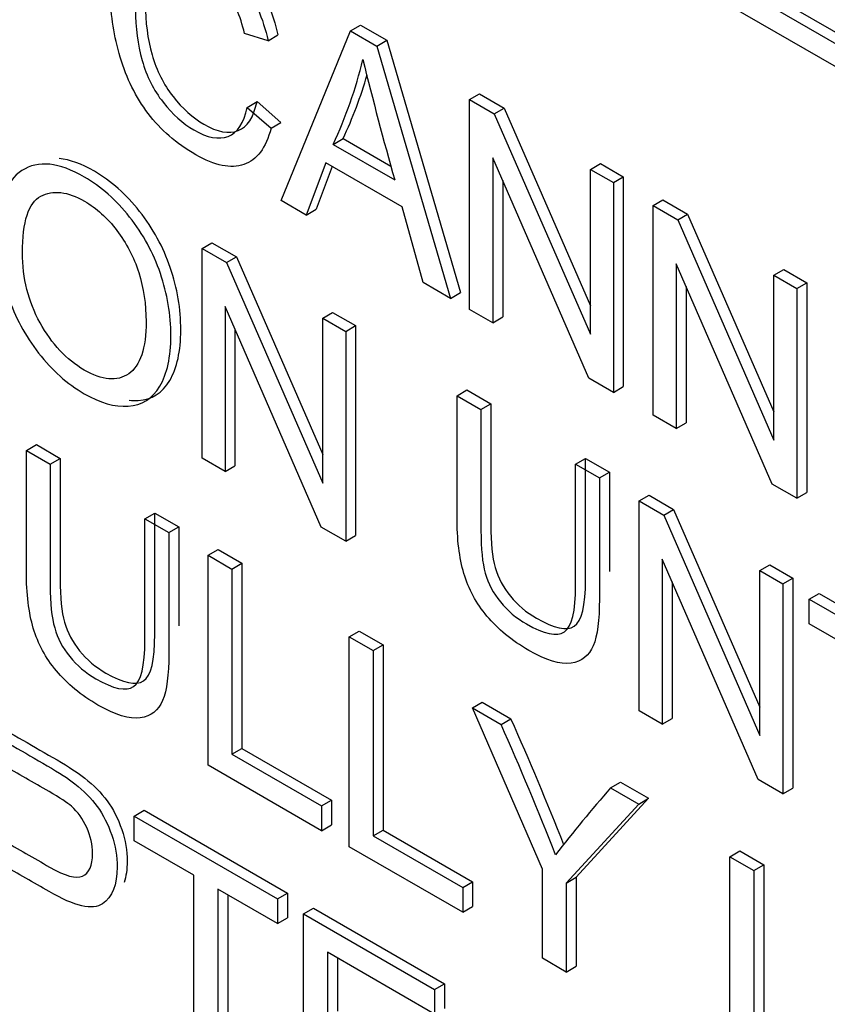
# Model space of a CAD drawing. Header units: inches. Extents: x 2 to 538, y -2 to 358.
# Tile 98 of 117: x 512.114 to 512.401, y 272.406 to 272.756. Entities that reach past the tile are written whole.
import ezdxf

# ---------------------------------------------------------------- set-up
doc = ezdxf.new("R2010")
doc.units = ezdxf.units.IN
doc.header["$MEASUREMENT"] = 0
doc.layers.add('Default', color=7, linetype='Continuous')
doc.layers.add('LAB20180', color=7, linetype='Continuous')

# ---------------------------------------------------------------- blocks, each defined once
blk = doc.blocks.new('SE6')
at = {"layer": 'LAB20180', "color": 7, "linetype": 'Continuous'}
for p, q in [((511.8564619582, 273.0640300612), (512.5635687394, 272.6557817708)), ((511.8599974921, 273.0660713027), (512.5671042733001, 272.6578230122)), ((512.5635687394, 272.647616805), (511.8564619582, 273.0558650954)), ((512.2314558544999, 272.7523877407), (512.2349913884, 272.7544289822)), ((512.2349913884, 272.7544289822), (512.2444166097, 272.7489873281)), ((512.2021042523, 272.7488593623), (512.1937549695, 272.7513938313)), ((512.2021042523, 272.7488593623), (512.2056397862, 272.7509006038)), ((512.2067523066, 272.692007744), (512.2314558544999, 272.7523877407)), ((512.2314558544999, 272.7523877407), (512.2408810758, 272.7469460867)), ((512.2408810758, 272.7469460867), (512.2444166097, 272.7489873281)), ((512.2444166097, 272.7489873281), (512.2706264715, 272.6592124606)), ((512.2408810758, 272.7469460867), (512.2670909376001, 272.6571712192)), ((512.2738908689, 272.7278878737), (512.2774264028, 272.7299291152)), ((512.2774264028, 272.7299291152), (512.286206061, 272.7248601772)), ((512.1946587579, 272.7251297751), (512.1981942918, 272.7271710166)), ((512.1981942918, 272.7271710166), (512.2067157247, 272.7197663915)), ((512.2738908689, 272.653245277), (512.2738908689, 272.7278878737)), ((512.2738908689, 272.7278878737), (512.2826705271, 272.7228189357)), ((512.1946587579, 272.7251297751), (512.2031801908, 272.71772515)), ((512.2826705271, 272.7228189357), (512.286206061, 272.7248601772)), ((512.2826705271, 272.7228189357), (512.3168853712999, 272.6443746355)), ((512.286206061, 272.7248601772), (512.3168853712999, 272.654521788)), ((512.2031801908, 272.71772515), (512.2067157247, 272.7197663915)), ((512.2253014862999, 272.7119604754), (512.2288370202, 272.7140017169)), ((512.2288370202, 272.7140017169), (512.2458902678, 272.7041560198)), ((512.2253014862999, 272.7119604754), (512.2472075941, 272.6993129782)), ((512.2227192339, 272.7054006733), (512.2157471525, 272.6868145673)), ((512.2499189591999, 272.6896969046), (512.2227192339, 272.7054006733)), ((512.3162828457, 272.6287702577), (512.282111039, 272.7071897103)), ((512.282111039, 272.7071897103), (512.282111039, 272.6484993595)), ((512.2249959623, 272.7040862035), (512.2192826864, 272.6888558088)), ((512.3168853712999, 272.7030649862), (512.3204209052, 272.7051062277)), ((512.3168853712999, 272.6443746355), (512.3168853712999, 272.7030649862)), ((512.3168853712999, 272.7030649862), (512.3250625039, 272.6983439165)), ((512.3204209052, 272.7051062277), (512.3285980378, 272.7003851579)), ((512.2856465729, 272.6990761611), (512.2856465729, 272.650540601)), ((512.3250625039, 272.6983439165), (512.3285980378, 272.7003851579)), ((512.3250625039, 272.6983439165), (512.3250625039, 272.6237013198)), ((512.3285980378, 272.7003851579), (512.3285980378, 272.6257425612)), ((512.2157471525, 272.6868145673), (512.2067523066, 272.692007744)), ((512.339178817, 272.6901938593), (512.3427143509, 272.6922351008)), ((512.3427143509, 272.6922351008), (512.351494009, 272.6871661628)), ((512.2157471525, 272.6868145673), (512.2192826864, 272.6888558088)), ((512.2573644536, 272.6627868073), (512.2499189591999, 272.6896969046)), ((512.339178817, 272.6155512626), (512.339178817, 272.6901938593)), ((512.339178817, 272.6901938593), (512.3479584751, 272.6851249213)), ((512.3479584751, 272.6851249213), (512.351494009, 272.6871661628)), ((512.3479584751, 272.6851249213), (512.3821733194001, 272.6066806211)), ((512.351494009, 272.6871661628), (512.3821733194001, 272.6168277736)), ((512.1786272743, 272.6749274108), (512.1821628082, 272.6769686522)), ((512.1786272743, 272.6002351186), (512.1786272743, 272.6749274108)), ((512.1786272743, 272.6749274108), (512.1873638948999, 272.6698833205)), ((512.1821628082, 272.6769686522), (512.1908994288, 272.671924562)), ((512.1873638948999, 272.6698833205), (512.1908994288, 272.671924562)), ((512.1908994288, 272.671924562), (512.2215787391, 272.6015861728)), ((512.1873638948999, 272.6698833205), (512.2215787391, 272.5914390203)), ((512.3815707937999, 272.5910762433), (512.3473989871, 272.6694956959)), ((512.3473989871, 272.6694956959), (512.3473989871, 272.6108053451)), ((512.3821733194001, 272.6653709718), (512.3857088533, 272.6674122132)), ((512.3857088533, 272.6674122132), (512.3938859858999, 272.6626911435)), ((512.3821733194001, 272.6066806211), (512.3821733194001, 272.6653709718)), ((512.3821733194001, 272.6653709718), (512.390350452, 272.6606499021)), ((512.2670909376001, 272.6571712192), (512.2573644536, 272.6627868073)), ((512.350934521, 272.6613821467), (512.350934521, 272.6128465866)), ((512.390350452, 272.6606499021), (512.3938859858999, 272.6626911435)), ((512.390350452, 272.6606499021), (512.390350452, 272.5860073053)), ((512.3938859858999, 272.6626911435), (512.3938859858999, 272.5880485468)), ((512.2670909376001, 272.6571712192), (512.2706264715, 272.6592124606)), ((512.2209762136, 272.5757849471), (512.1868044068, 272.654254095)), ((512.1868044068, 272.654254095), (512.1868044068, 272.5955140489)), ((512.282111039, 272.6484993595), (512.2738908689, 272.653245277)), ((512.2215787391, 272.650129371), (512.225114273, 272.6521706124)), ((512.2215787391, 272.5914390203), (512.2215787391, 272.650129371)), ((512.2215787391, 272.650129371), (512.2297558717, 272.6454083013)), ((512.225114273, 272.6521706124), (512.2332914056, 272.6474495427)), ((512.282111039, 272.6484993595), (512.2856465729, 272.650540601)), ((512.1903399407, 272.6461354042), (512.1903399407, 272.5975552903)), ((512.2297558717, 272.6454083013), (512.2332914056, 272.6474495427)), ((512.2332914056, 272.6474495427), (512.2332914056, 272.5727572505)), ((512.2297558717, 272.6454083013), (512.2297558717, 272.5707160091)), ((512.3250625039, 272.6237013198), (512.3162828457, 272.6287702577)), ((512.3250625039, 272.6237013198), (512.3285980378, 272.6257425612)), ((512.269393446, 272.6225235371), (512.2729289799, 272.6245647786)), ((512.269393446, 272.6225235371), (512.2779148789, 272.6176036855)), ((512.2729289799, 272.6245647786), (512.2814504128, 272.619644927)), ((512.2779148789, 272.6176036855), (512.2814504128, 272.619644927)), ((512.3473989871, 272.6108053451), (512.339178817, 272.6155512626)), ((512.3473989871, 272.6108053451), (512.350934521, 272.6128465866)), ((512.1160937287, 272.6030702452), (512.1196292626, 272.6051114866)), ((512.1196292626, 272.6051114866), (512.128107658, 272.6002164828)), ((512.1160937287, 272.6030702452), (512.1245721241, 272.5981752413)), ((512.1245721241, 272.5981752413), (512.128107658, 272.6002164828)), ((512.1868044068, 272.5955140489), (512.1786272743, 272.6002351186)), ((512.3116132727, 272.5981479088), (512.3151488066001, 272.6001891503)), ((512.3151488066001, 272.6001891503), (512.3236272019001, 272.5952941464)), ((512.1868044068, 272.5955140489), (512.1903399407, 272.5975552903)), ((512.3116132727, 272.5981479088), (512.320091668, 272.593252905)), ((512.320091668, 272.593252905), (512.3236272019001, 272.5952941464)), ((512.390350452, 272.5860073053), (512.3815707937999, 272.5910762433)), ((512.3342079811, 272.5851028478), (512.337743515, 272.5871440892)), ((512.337743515, 272.5871440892), (512.3465231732, 272.5820751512)), ((512.390350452, 272.5860073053), (512.3938859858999, 272.5880485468)), ((512.3342079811, 272.5104105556), (512.3342079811, 272.5851028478)), ((512.3342079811, 272.5851028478), (512.3429876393, 272.5800339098)), ((512.1582705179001, 272.5787194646), (512.1618060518, 272.580760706)), ((512.1618060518, 272.580760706), (512.1703274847, 272.5758408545)), ((512.3429876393, 272.5800339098), (512.3465231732, 272.5820751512)), ((512.3429876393, 272.5800339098), (512.3772024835, 272.5015896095)), ((512.3465231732, 272.5820751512), (512.3772024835, 272.511736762)), ((512.1582705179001, 272.5787194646), (512.1667919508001, 272.573799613)), ((512.1667919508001, 272.573799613), (512.1703274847, 272.5758408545)), ((512.2297558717, 272.5707160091), (512.2209762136, 272.5757849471)), ((512.2297558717, 272.5707160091), (512.2332914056, 272.5727572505)), ((512.1807791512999, 272.565724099), (512.1843146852, 272.5677653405)), ((512.1807791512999, 272.4910318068), (512.1807791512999, 272.565724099)), ((512.1807791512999, 272.565724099), (512.1892575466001, 272.5608290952)), ((512.1843146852, 272.5677653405), (512.1927930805, 272.5628703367)), ((512.1892575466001, 272.5608290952), (512.1927930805, 272.5628703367)), ((512.1927930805, 272.5628703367), (512.1927930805, 272.4969741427)), ((512.376599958, 272.4859355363), (512.3424281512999, 272.5644046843)), ((512.3424281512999, 272.5644046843), (512.3424281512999, 272.5056646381)), ((512.3772024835, 272.5602799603), (512.3807380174, 272.5623212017)), ((512.3807380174, 272.5623212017), (512.38891515, 272.557600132)), ((512.1892575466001, 272.5608290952), (512.1892575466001, 272.4949329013)), ((512.3772024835, 272.5015896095), (512.3772024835, 272.5602799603)), ((512.3772024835, 272.5602799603), (512.3853796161, 272.5555588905)), ((512.3459636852, 272.5562859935), (512.3459636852, 272.5077058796)), ((512.3853796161, 272.5555588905), (512.38891515, 272.557600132)), ((512.3853796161, 272.5555588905), (512.3853796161, 272.4808665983)), ((512.38891515, 272.557600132), (512.38891515, 272.4829078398)), ((512.3948048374, 272.5501172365), (512.3983403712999, 272.552158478)), ((512.3983403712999, 272.552158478), (512.4493398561, 272.5227139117)), ((512.3948048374, 272.5413708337), (512.3948048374, 272.5501172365)), ((512.3948048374, 272.5501172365), (512.4458043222, 272.5206726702)), ((512.4160653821, 272.5290960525), (512.3948048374, 272.5413708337)), ((512.2310039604, 272.536726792), (512.2345394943, 272.5387680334)), ((512.2345394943, 272.5387680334), (512.2430609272, 272.5338481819)), ((512.2310039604, 272.4620344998), (512.2310039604, 272.536726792)), ((512.2310039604, 272.536726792), (512.2395253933, 272.5318069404)), ((512.2395253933, 272.5318069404), (512.2430609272, 272.5338481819)), ((512.2430609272, 272.5338481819), (512.2430609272, 272.4679519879)), ((512.2395253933, 272.5318069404), (512.2395253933, 272.4659107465)), ((512.2748592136, 272.5114069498), (512.2783947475, 272.5134481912)), ((512.2783947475, 272.5134481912), (512.2885946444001, 272.5075592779)), ((512.2997779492, 272.4539838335), (512.2748592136, 272.5114069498)), ((512.2748592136, 272.5114069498), (512.2850591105, 272.5055180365)), ((512.3424281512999, 272.5056646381), (512.3342079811, 272.5104105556)), ((512.2850591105, 272.5055180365), (512.2885946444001, 272.5075592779)), ((512.3424281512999, 272.5056646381), (512.3459636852, 272.5077058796)), ((512.1892575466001, 272.4949329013), (512.1927930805, 272.4969741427)), ((512.1927930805, 272.4969741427), (512.2246838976, 272.4785619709)), ((512.1892575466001, 272.4949329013), (512.2211483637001, 272.4765207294)), ((512.2211483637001, 272.4677246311), (512.1807791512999, 272.4910318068)), ((512.3240941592, 272.4829811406), (512.3276296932, 272.4850223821)), ((512.3276296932, 272.4850223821), (512.3376144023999, 272.4792577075)), ((512.3853796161, 272.4808665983), (512.376599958, 272.4859355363)), ((512.3240941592, 272.4829811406), (512.3340788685, 272.477216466)), ((512.3853796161, 272.4808665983), (512.38891515, 272.4829078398)), ((512.2211483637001, 272.4765207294), (512.2246838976, 272.4785619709)), ((512.2246838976, 272.4785619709), (512.2246838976, 272.4697658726)), ((512.3376144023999, 272.4792577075), (512.3117918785, 272.4511300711)), ((512.3340788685, 272.477216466), (512.3376144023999, 272.4792577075)), ((512.1544832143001, 272.4729451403), (512.1580187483, 272.4749863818)), ((512.1580187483, 272.4749863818), (512.2090612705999, 272.4455169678)), ((512.2211483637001, 272.4765207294), (512.2211483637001, 272.4677246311)), ((512.3340788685, 272.477216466), (512.3082563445, 272.4490888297)), ((512.1544832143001, 272.464149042), (512.1544832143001, 272.4729451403)), ((512.1544832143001, 272.4729451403), (512.2055257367, 272.4434757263)), ((512.2211483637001, 272.4677246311), (512.2246838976, 272.4697658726)), ((512.2395253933, 272.4659107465), (512.2430609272, 272.4679519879)), ((512.2430609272, 272.4679519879), (512.2749517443, 272.4495398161)), ((512.1757437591, 272.4518742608), (512.1544832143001, 272.464149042)), ((512.2395253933, 272.4659107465), (512.2714162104, 272.4474985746)), ((512.2714162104, 272.4387024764), (512.2310039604, 272.4620344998)), ((512.3665722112, 272.4584564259), (512.3701077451, 272.4604976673)), ((512.3701077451, 272.4604976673), (512.378629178, 272.4555778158)), ((512.3665722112, 272.3837641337), (512.3665722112, 272.4584564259)), ((512.3665722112, 272.4584564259), (512.3750936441, 272.4535365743)), ((512.2997779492, 272.4223278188), (512.2997779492, 272.4539838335)), ((512.3750936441, 272.4535365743), (512.378629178, 272.4555778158)), ((512.3750936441, 272.4535365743), (512.3750936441, 272.3876403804)), ((512.378629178, 272.4555778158), (512.378629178, 272.3896816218)), ((512.1757437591, 272.3859780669), (512.1757437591, 272.4518742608)), ((512.2714162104, 272.4474985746), (512.2749517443, 272.4495398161)), ((512.2749517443, 272.4495398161), (512.2749517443, 272.4407437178)), ((512.3082563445, 272.4490888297), (512.3117918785, 272.4511300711)), ((512.3117918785, 272.4511300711), (512.3117918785, 272.4194740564)), ((512.2055257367, 272.434679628), (512.184265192, 272.4469544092)), ((512.184265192, 272.4469544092), (512.184265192, 272.3810582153)), ((512.2714162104, 272.4474985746), (512.2714162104, 272.4387024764)), ((512.3082563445, 272.4490888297), (512.3082563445, 272.417432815)), ((512.1878007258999, 272.4449131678), (512.1878007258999, 272.3830994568)), ((512.2055257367, 272.4434757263), (512.2090612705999, 272.4455169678)), ((512.2055257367, 272.4434757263), (512.2055257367, 272.434679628)), ((512.2090612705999, 272.4455169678), (512.2090612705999, 272.4367208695)), ((512.2147788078, 272.4381334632), (512.2183143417, 272.4401747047)), ((512.2183143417, 272.4401747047), (512.2649239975, 272.4132646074)), ((512.2714162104, 272.4387024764), (512.2749517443, 272.4407437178)), ((512.2055257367, 272.434679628), (512.2090612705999, 272.4367208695)), ((512.2147788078, 272.363441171), (512.2147788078, 272.4381334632)), ((512.2147788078, 272.4381334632), (512.2613884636, 272.4112233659)), ((512.2613884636, 272.4024272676), (512.2232572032, 272.4244423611)), ((512.2232572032, 272.4244423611), (512.2232572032, 272.4014830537)), ((512.2267927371, 272.4224011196), (512.2267927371, 272.4035242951)), ((512.3082563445, 272.417432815), (512.2997779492, 272.4223278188)), ((512.3082563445, 272.417432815), (512.3117918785, 272.4194740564)), ((512.2613884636, 272.4112233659), (512.2649239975, 272.4132646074)), ((512.2613884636, 272.4112233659), (512.2613884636, 272.4024272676)), ((512.2649239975, 272.4132646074), (512.2649239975, 272.4044685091))]:
    blk.add_line(p, q, dxfattribs=at)
for centre, radius, start, end in [((512.0769343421, 272.780974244), 0.16363285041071, 335.0542550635, 346.2660775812), ((513.5240977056, 273.0598017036), 1.3268008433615, 193.8529076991, 195.7653143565), ((512.0804698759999, 272.7830154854), 0.16363285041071, 335.0542550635, 343.5747646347), ((511.2609943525, 272.0496033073), 1.125027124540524, 21.5422163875, 24.0204173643), ((511.2574588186, 272.0475620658), 1.125027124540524, 21.4571241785, 24.0204173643), ((512.6702722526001, 272.1791237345), 0.4606176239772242, 138.7249957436, 142.5669988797)]:
    blk.add_arc(centre, radius, start, end, dxfattribs=at)
for points, knots in [([(512.2031801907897, 272.7177251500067), (512.2013726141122, 272.7106683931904), (512.1981447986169, 272.7063697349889), (512.1888486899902, 272.7031892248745), (512.1831677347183, 272.7043819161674), (512.169481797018, 272.7122834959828), (512.1638008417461, 272.7171536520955), (512.1594540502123, 272.7229431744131), (512.1550770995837, 272.7287728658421), (512.1517503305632, 272.7354415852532), (512.1495123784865, 272.7429456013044), (512.1472833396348, 272.7504197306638), (512.1460693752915, 272.757804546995), (512.1460693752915, 272.7726634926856), (512.1473605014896, 272.7787263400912), (512.1525250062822, 272.7872739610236), (512.1561831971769, 272.7895848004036), (512.1609173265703, 272.7898332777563), (512.1656695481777, 272.7900827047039), (512.1708589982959, 272.7886157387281), (512.1830386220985, 272.7815838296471), (512.1884613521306, 272.7765148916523), (512.1928942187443, 272.7701787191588), (512.197299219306, 272.7638823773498), (512.2003827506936, 272.7567112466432), (512.2021042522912, 272.7488593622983)], [0, 0, 0, 0, 0.1047837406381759, 0.1047837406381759, 0.2095674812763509, 0.2095674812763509, 0.3170208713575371, 0.3170208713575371, 0.3170208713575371, 0.4096362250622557, 0.4096362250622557, 0.4096362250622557, 0.5036804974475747, 0.5036804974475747, 0.6062742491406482, 0.6062742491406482, 0.7088680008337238, 0.7088680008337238, 0.7088680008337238, 0.7998764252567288, 0.7998764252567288, 0.9025175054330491, 0.9025175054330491, 0.9025175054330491, 1, 1, 1, 1]), ([(512.1662690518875, 272.7918868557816), (512.1705204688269, 272.7917253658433), (512.175115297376, 272.7902408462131), (512.1865741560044, 272.7836250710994), (512.1919968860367, 272.7785561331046), (512.1964297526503, 272.7722199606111), (512.200834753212, 272.7659236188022), (512.2039182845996, 272.7587524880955), (512.2056397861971, 272.7509006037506)], [0.7203277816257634, 0.7203277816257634, 0.7203277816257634, 0.7203277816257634, 0.7998764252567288, 0.7998764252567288, 0.9025175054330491, 0.9025175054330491, 0.9025175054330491, 1, 1, 1, 1]), ([(512.1937549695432, 272.7513938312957), (512.1922486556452, 272.7576803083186), (512.1900537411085, 272.7629231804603), (512.1843727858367, 272.7711726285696), (512.1807576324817, 272.7745022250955), (512.1714615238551, 272.7798693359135), (512.1672868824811, 272.7808880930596), (512.1639729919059, 272.7800681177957), (512.1606102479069, 272.7792360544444), (512.1582489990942, 272.7769124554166), (512.1569148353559, 272.7730113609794), (512.1555934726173, 272.7691476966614), (512.1548920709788, 272.7647867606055), (512.1548920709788, 272.7535058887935), (512.1557097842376, 272.7475175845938), (512.1573021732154, 272.7418274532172), (512.1588801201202, 272.7361889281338), (512.1613907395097, 272.7312174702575), (512.1647476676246, 272.7269436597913), (512.1681361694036, 272.7226296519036), (512.1718058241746, 272.7193402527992), (512.1805424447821, 272.7142961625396), (512.1845879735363, 272.7135507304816), (512.1912157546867, 272.7160851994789), (512.1934967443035, 272.7195390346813), (512.1946587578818, 272.7251297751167)], [0, 0, 0, 0, 0.0924958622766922, 0.0924958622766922, 0.184991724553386, 0.184991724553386, 0.2903087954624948, 0.2903087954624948, 0.2903087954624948, 0.3856639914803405, 0.3856639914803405, 0.3856639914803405, 0.4790888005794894, 0.4790888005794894, 0.5998804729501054, 0.5998804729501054, 0.5998804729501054, 0.6942755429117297, 0.6942755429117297, 0.6942755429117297, 0.7825959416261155, 0.7825959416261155, 0.8912979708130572, 0.8912979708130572, 1, 1, 1, 1]), ([(512.1594959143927, 272.7717225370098), (512.1587939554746, 272.7687274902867), (512.1584276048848, 272.7654637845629), (512.1584276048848, 272.7555471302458), (512.1592453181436, 272.7495588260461), (512.1608377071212, 272.7438686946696), (512.1624156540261, 272.7382301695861), (512.1649262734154, 272.7332587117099), (512.1682832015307, 272.7289849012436), (512.1716717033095, 272.7246708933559), (512.1753413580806, 272.7213814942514), (512.1840779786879, 272.7163374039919), (512.1881235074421, 272.7155919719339), (512.1947512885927, 272.7181264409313), (512.1970322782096, 272.7215802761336), (512.1981942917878, 272.7271710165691)], [0.4115696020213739, 0.4115696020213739, 0.4115696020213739, 0.4115696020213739, 0.4790888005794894, 0.4790888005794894, 0.5998804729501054, 0.5998804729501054, 0.5998804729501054, 0.6942755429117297, 0.6942755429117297, 0.6942755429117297, 0.7825959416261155, 0.7825959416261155, 0.8912979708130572, 0.8912979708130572, 1, 1, 1, 1]), ([(512.1058938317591, 272.6786048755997), (512.1058938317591, 272.690929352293), (512.108777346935, 272.6989551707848), (512.1145013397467, 272.7026574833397), (512.1202455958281, 272.706372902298), (512.1276708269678, 272.7055895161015), (512.1426909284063, 272.6969176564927), (512.1480706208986, 272.6921717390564), (512.1528477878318, 272.6860840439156), (512.1576059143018, 272.68002061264), (512.1612831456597, 272.673362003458), (512.1637793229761, 272.666056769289), (512.1662925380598, 272.6587016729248), (512.1675235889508, 272.6513220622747), (512.1675235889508, 272.6363140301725), (512.1661894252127, 272.6303257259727), (512.1609388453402, 272.6214302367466), (512.1571945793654, 272.619069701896), (512.1523743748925, 272.6187715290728), (512.1475212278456, 272.6184713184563), (512.1423035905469, 272.6200139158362), (512.1306404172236, 272.626747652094), (512.1252176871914, 272.6315184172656), (512.1204405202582, 272.6377055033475), (512.1156826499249, 272.6438675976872), (512.1120481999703, 272.6505517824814), (512.1095950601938, 272.6578321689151), (512.1071337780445, 272.6651367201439), (512.1058938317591, 272.6720450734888), (512.1058938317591, 272.6786048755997)], [0, 0, 0, 0, 0.1332879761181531, 0.1332879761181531, 0.1332879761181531, 0.2565211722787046, 0.2565211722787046, 0.3371191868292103, 0.3371191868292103, 0.3371191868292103, 0.4172485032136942, 0.4172485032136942, 0.4172485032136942, 0.5022206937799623, 0.5022206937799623, 0.5883258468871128, 0.5883258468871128, 0.6744309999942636, 0.6744309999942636, 0.6744309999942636, 0.7528787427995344, 0.7528787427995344, 0.8379643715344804, 0.8379643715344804, 0.8379643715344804, 0.9182553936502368, 0.9182553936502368, 0.9182553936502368, 1, 1, 1, 1]), ([(512.1527195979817, 272.6208740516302), (512.1538000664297, 272.620768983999), (512.1548634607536, 272.6207480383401), (512.1559099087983, 272.6208127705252), (512.1607301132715, 272.6211109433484), (512.1644743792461, 272.6234714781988), (512.1697249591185, 272.6323669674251), (512.1710591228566, 272.6383552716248), (512.1710591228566, 272.6533633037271), (512.1698280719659, 272.6607429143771), (512.1673148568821, 272.6680980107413), (512.1648186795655, 272.6754032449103), (512.1611414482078, 272.6820618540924), (512.1563833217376, 272.6881252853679), (512.1516061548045, 272.6942129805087), (512.1462264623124, 272.698958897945), (512.1357063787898, 272.7050326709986), (512.131546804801, 272.7065426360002), (512.1278118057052, 272.7069127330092)], [0.3086538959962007, 0.3086538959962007, 0.3086538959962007, 0.3086538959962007, 0.3255690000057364, 0.3255690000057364, 0.3255690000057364, 0.4116741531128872, 0.4116741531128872, 0.4977793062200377, 0.4977793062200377, 0.5827514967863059, 0.5827514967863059, 0.5827514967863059, 0.6628808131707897, 0.6628808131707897, 0.6628808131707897, 0.7434788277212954, 0.7434788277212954, 0.8056442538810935, 0.8056442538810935, 0.8056442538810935, 0.8056442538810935]), ([(512.1146734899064, 272.6733371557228), (512.1146734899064, 272.6643422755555), (512.1167823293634, 272.6560182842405), (512.1209569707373, 272.6484894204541), (512.1251530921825, 272.6409218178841), (512.130339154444, 272.6353201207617), (512.1430782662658, 272.6279651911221), (512.1483718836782, 272.6274930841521), (512.1566350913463, 272.6331583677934), (512.1587008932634, 272.6393703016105), (512.1587008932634, 272.6550243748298), (512.1578401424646, 272.6607890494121), (512.1560756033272, 272.666330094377), (512.1543038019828, 272.671893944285), (512.1516857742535, 272.6768655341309), (512.1482858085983, 272.6813629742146), (512.1449054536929, 272.6858344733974), (512.1410555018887, 272.68926455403), (512.1307695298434, 272.6952031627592), (512.1255619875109, 272.6958243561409), (512.1212151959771, 272.6935135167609), (512.1168899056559, 272.691214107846), (512.1146734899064, 272.6845186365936), (512.1146734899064, 272.6733371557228)], [0, 0, 0, 0, 0.1293605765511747, 0.1293605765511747, 0.1293605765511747, 0.2536224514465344, 0.2536224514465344, 0.3795749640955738, 0.3795749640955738, 0.5055274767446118, 0.5055274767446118, 0.585145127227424, 0.585145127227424, 0.585145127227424, 0.6642298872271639, 0.6642298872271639, 0.6642298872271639, 0.7431838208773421, 0.7431838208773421, 0.8548358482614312, 0.8548358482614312, 0.8548358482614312, 1, 1, 1, 1]), ([(512.3200916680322, 272.5932529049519), (512.3200916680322, 272.5788743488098), (512.3200916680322, 272.5644957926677), (512.3200916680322, 272.5501172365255), (512.3200916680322, 272.5426132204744), (512.3193600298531, 272.5370721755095), (512.3178967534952, 272.5335437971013), (512.3164190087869, 272.5299805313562), (512.3138081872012, 272.5279033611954), (512.306147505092, 272.526760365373), (512.3011121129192, 272.5283257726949), (512.2888464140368, 272.5354073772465), (512.2839401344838, 272.53943271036), (512.2800667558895, 272.54405438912), (512.2762268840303, 272.5486360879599), (512.2735250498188, 272.5537450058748), (512.2718465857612, 272.5592860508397), (512.2701901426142, 272.5647543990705), (512.2693934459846, 272.5714862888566), (512.2693934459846, 272.579387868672), (512.2693934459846, 272.5937664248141), (512.2693934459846, 272.6081449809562), (512.2693934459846, 272.6225235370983)], [0, 0, 0, 0, 0.2294061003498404, 0.2294061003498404, 0.2294061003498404, 0.3257491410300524, 0.3257491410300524, 0.3257491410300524, 0.4153544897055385, 0.4153544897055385, 0.5049598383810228, 0.5049598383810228, 0.5926984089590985, 0.5926984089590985, 0.5926984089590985, 0.6694562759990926, 0.6694562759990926, 0.6694562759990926, 0.7705836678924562, 0.7705836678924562, 0.7705836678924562, 1, 1, 1, 1]), ([(512.2814504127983, 272.6196449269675), (512.2814504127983, 272.6052995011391), (512.2814504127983, 272.5909540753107), (512.2814504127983, 272.5766086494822), (512.2814504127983, 272.5700985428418), (512.2819668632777, 272.565029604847), (512.2829997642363, 272.5613521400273), (512.2840181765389, 272.5577262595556), (512.2858402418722, 272.554295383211), (512.2883794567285, 272.5511894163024), (512.2909370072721, 272.5480610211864), (512.2940173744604, 272.5453998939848), (512.2976755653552, 272.5433375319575), (512.3039576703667, 272.5397958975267), (512.3084779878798, 272.5386910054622), (512.3111463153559, 272.5404800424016), (512.3137931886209, 272.5422546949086), (512.3151488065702, 272.5477604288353), (512.3151488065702, 272.5571528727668), (512.3151488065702, 272.5714982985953), (512.3151488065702, 272.5858437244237), (512.3151488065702, 272.600189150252)], [0, 0, 0, 0, 0.2722772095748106, 0.2722772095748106, 0.2722772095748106, 0.3642950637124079, 0.3642950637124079, 0.3642950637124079, 0.4250231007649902, 0.4250231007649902, 0.4250231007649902, 0.4955407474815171, 0.4955407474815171, 0.4955407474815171, 0.6015759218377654, 0.6015759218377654, 0.6015759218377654, 0.7277508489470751, 0.7277508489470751, 0.7277508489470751, 1, 1, 1, 1]), ([(512.2779148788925, 272.6176036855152), (512.2779148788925, 272.6032582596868), (512.2779148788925, 272.5889128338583), (512.2779148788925, 272.5745674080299), (512.2779148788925, 272.5680573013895), (512.2784313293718, 272.5629883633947), (512.2794642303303, 272.5593108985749), (512.2804826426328, 272.5556850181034), (512.2823047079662, 272.5522541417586), (512.2848439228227, 272.5491481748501), (512.2874014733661, 272.546019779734), (512.2904818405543, 272.5433586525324), (512.2941400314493, 272.5412962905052), (512.3004221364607, 272.5377546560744), (512.3049424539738, 272.5366497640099), (512.30761078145, 272.5384388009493), (512.310257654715, 272.5402134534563), (512.3116132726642, 272.545719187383), (512.3116132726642, 272.5551116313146), (512.3116132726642, 272.569457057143), (512.3116132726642, 272.5838024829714), (512.3116132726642, 272.5981479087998)], [0, 0, 0, 0, 0.2722772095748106, 0.2722772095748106, 0.2722772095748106, 0.3642950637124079, 0.3642950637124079, 0.3642950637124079, 0.4250231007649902, 0.4250231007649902, 0.4250231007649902, 0.4955407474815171, 0.4955407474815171, 0.4955407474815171, 0.6015759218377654, 0.6015759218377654, 0.6015759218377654, 0.7277508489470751, 0.7277508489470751, 0.7277508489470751, 1, 1, 1, 1]), ([(512.1667919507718, 272.5737996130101), (512.1667919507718, 272.559421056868), (512.1667919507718, 272.5450425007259), (512.1667919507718, 272.5306639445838), (512.1667919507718, 272.5231599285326), (512.1660603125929, 272.5176188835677), (512.1645970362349, 272.514040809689), (512.1631481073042, 272.5104978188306), (512.1604654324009, 272.5084252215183), (512.1566350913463, 272.5079034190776), (512.1527855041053, 272.5073789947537), (512.147812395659, 272.5088227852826), (512.1355466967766, 272.5159043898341), (512.1305973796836, 272.5200042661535), (512.1229366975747, 272.5291979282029), (512.1201822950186, 272.5342668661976), (512.1169114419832, 272.545299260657), (512.1160937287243, 272.5520329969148), (512.1160937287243, 272.5599345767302), (512.1160937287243, 272.5743131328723), (512.1160937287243, 272.5886916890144), (512.1160937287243, 272.6030702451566)], [0, 0, 0, 0, 0.2293693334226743, 0.2293693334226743, 0.2293693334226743, 0.325952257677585, 0.325952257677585, 0.325952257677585, 0.4024949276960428, 0.4024949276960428, 0.4024949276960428, 0.4969754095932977, 0.4969754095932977, 0.5881979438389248, 0.5881979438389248, 0.6794204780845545, 0.6794204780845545, 0.7706430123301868, 0.7706430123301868, 0.7706430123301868, 1, 1, 1, 1]), ([(512.1281076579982, 272.600216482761), (512.1281076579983, 272.5858710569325), (512.1281076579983, 272.5715256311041), (512.1281076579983, 272.5571802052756), (512.1281076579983, 272.5506700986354), (512.1286241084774, 272.5456011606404), (512.1297000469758, 272.5418988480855), (512.1307699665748, 272.5382172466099), (512.132497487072, 272.5348669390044), (512.1350367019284, 272.5317112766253), (512.1375896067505, 272.5285386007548), (512.1407176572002, 272.5259466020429), (512.1506593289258, 272.5202067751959), (512.1551352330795, 272.5192625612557), (512.1578035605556, 272.5210515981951), (512.1604702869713, 272.5228395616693), (512.1618060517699, 272.5283319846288), (512.1618060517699, 272.5377244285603), (512.1618060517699, 272.5520698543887), (512.1618060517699, 272.5664152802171), (512.1618060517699, 272.5807607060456)], [0, 0, 0, 0, 0.2722081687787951, 0.2722081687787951, 0.2722081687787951, 0.36427716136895, 0.36427716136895, 0.36427716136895, 0.4249479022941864, 0.4249479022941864, 0.4249479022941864, 0.4899723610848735, 0.4899723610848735, 0.601661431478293, 0.601661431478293, 0.601661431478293, 0.7278507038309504, 0.7278507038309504, 0.7278507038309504, 1, 1, 1, 1]), ([(512.1245721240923, 272.5981752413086), (512.1245721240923, 272.5838298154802), (512.1245721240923, 272.5694843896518), (512.1245721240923, 272.5551389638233), (512.1245721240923, 272.548628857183), (512.1250885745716, 272.5435599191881), (512.12616451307, 272.5398576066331), (512.1272344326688, 272.5361760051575), (512.128961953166, 272.5328256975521), (512.1315011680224, 272.529670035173), (512.1340540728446, 272.5264973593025), (512.1371821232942, 272.5239053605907), (512.14712379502, 272.5181655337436), (512.1515996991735, 272.5172213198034), (512.1542680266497, 272.5190103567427), (512.1569347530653, 272.520798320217), (512.158270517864, 272.5262907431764), (512.158270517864, 272.535683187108), (512.158270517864, 272.5500286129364), (512.158270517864, 272.5643740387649), (512.158270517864, 272.5787194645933)], [0, 0, 0, 0, 0.2722081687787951, 0.2722081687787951, 0.2722081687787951, 0.36427716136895, 0.36427716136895, 0.36427716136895, 0.4249479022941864, 0.4249479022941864, 0.4249479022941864, 0.4899723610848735, 0.4899723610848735, 0.601661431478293, 0.601661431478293, 0.601661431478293, 0.7278507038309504, 0.7278507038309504, 0.7278507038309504, 1, 1, 1, 1]), ([(512.1026294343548, 272.5069654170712), (512.1107491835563, 272.5022774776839), (512.1188689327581, 272.4975895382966), (512.1269886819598, 272.4929015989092), (512.1312924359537, 272.4904168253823), (512.134563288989, 272.4882799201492), (512.1368442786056, 272.4864660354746), (512.1400136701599, 272.4839456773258), (512.1426543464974, 272.481322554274), (512.1448062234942, 272.4783905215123), (512.1469781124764, 272.4754312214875), (512.1486796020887, 272.4720295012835), (512.1500137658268, 272.4681781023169), (512.1513565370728, 272.464301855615), (512.1519504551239, 272.4605498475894), (512.1519504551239, 272.453931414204), (512.1515824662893, 272.4514047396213), (512.1508379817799, 272.4493070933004)], [0, 0, 0, 0, 0.2166270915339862, 0.2166270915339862, 0.2166270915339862, 0.3045732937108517, 0.3045732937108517, 0.3045732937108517, 0.3808154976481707, 0.3808154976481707, 0.3808154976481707, 0.4539031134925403, 0.4539031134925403, 0.4539031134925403, 0.53349786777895, 0.53349786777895, 0.5971519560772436, 0.5971519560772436, 0.5971519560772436, 0.5971519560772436]), ([(512.0990939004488, 272.504924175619), (512.1072136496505, 272.5002362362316), (512.1153333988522, 272.4955482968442), (512.1234531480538, 272.4908603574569), (512.1277569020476, 272.48837558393), (512.1310277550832, 272.4862386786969), (512.1333087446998, 272.4844247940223), (512.1364781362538, 272.4819044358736), (512.1391188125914, 272.4792813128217), (512.1412706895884, 272.47634928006), (512.1434425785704, 272.4733899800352), (512.1451440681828, 272.4699882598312), (512.1464782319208, 272.4661368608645), (512.147821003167, 272.4622606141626), (512.1484149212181, 272.4585086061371), (512.1484149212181, 272.4484701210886), (512.1466934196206, 272.4440472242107), (512.1431643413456, 272.4417115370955), (512.1396337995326, 272.4393748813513), (512.1333517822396, 272.4407673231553), (512.1241847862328, 272.4460598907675), (512.1186472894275, 272.4492569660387), (512.113109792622, 272.45245404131), (512.1075722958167, 272.4556511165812)], [0, 0, 0, 0, 0.2166270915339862, 0.2166270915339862, 0.2166270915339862, 0.3045732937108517, 0.3045732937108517, 0.3045732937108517, 0.3808154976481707, 0.3808154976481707, 0.3808154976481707, 0.4539031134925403, 0.4539031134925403, 0.4539031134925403, 0.53349786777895, 0.53349786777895, 0.6711752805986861, 0.6711752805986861, 0.6711752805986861, 0.8523157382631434, 0.8523157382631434, 0.8523157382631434, 1, 1, 1, 1]), ([(512.1075722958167, 272.4644472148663), (512.113152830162, 272.4612252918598), (512.1187333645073, 272.4580033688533), (512.1243138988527, 272.4547814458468), (512.1298657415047, 272.4515760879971), (512.1337821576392, 272.4505076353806), (512.1361061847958, 272.4515512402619), (512.1384542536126, 272.4526056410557), (512.1396352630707, 272.4552287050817), (512.1396352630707, 272.4627327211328), (512.1389466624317, 272.4658138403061), (512.1361922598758, 272.4718766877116), (512.1343846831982, 272.4743614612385), (512.1321467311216, 272.4763989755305), (512.1307324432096, 272.4776865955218), (512.1280581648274, 272.479405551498), (512.124141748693, 272.4816666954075), (512.1186185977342, 272.4848554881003), (512.1130954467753, 272.4880442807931), (512.1075722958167, 272.4912330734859)], [0, 0, 0, 0, 0.2154774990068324, 0.2154774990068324, 0.2154774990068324, 0.3756734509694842, 0.3756734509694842, 0.3756734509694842, 0.5021400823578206, 0.5021400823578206, 0.59267869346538, 0.59267869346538, 0.6832173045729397, 0.6832173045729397, 0.6832173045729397, 0.7867244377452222, 0.7867244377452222, 0.7867244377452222, 1, 1, 1, 1])]:
    blk.add_open_spline(points, degree=3, knots=knots, dxfattribs=at)
for points in [[(512.3236272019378, 272.5952941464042), (512.3236272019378, 272.5835199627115), (512.3236272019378, 272.5717457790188), (512.3236272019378, 272.5599715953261)], [(512.1703274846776, 272.5758408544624), (512.1703274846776, 272.5641052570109), (512.1703274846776, 272.5523696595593), (512.1703274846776, 272.5406340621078)]]:
    blk.add_open_spline(points, degree=3, dxfattribs=at)

msp = doc.modelspace()

# ---------------------------------------------------------------- block references
at = {"layer": 'Default'}
msp.add_blockref('SE6', (0, 0), dxfattribs=at)

doc.saveas('drawing.dxf')
